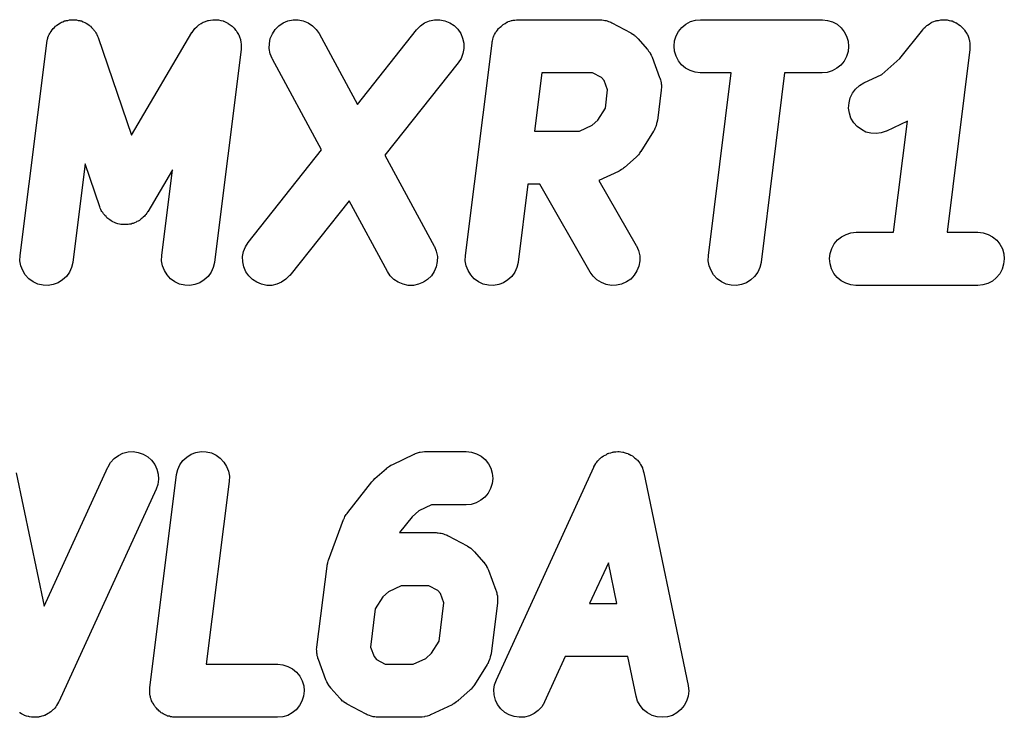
# Model space of a CAD drawing. Extents: x 3.09 to 8.99, y -6.18 to -2.41.
# Tile 102 of 119: x 8.2003 to 8.2459, y -3.2407 to -3.2084. Entities that reach past the tile are written whole.
import ezdxf

# ---------------------------------------------------------------- set-up
doc = ezdxf.new("R2010")
doc.units = 0
doc.header["$MEASUREMENT"] = 0
doc.layers.add('BLACK', color=7, linetype='CONTINUOUS')

msp = doc.modelspace()

# ---------------------------------------------------------------- linework, layer by layer
at = {"layer": 'BLACK', "linetype": 'CONTINUOUS'}
for p, q in [((8.202, -3.20863), (8.20207, -3.20859)), ((8.20207, -3.20859), (8.20214, -3.20854)), ((8.20214, -3.20854), (8.20217, -3.20853)), ((8.20217, -3.20853), (8.20221, -3.2085)), ((8.20221, -3.2085), (8.20228, -3.20848)), ((8.20228, -3.20848), (8.20236, -3.20844)), ((8.20236, -3.20844), (8.2024, -3.20843)), ((8.2024, -3.20843), (8.20243, -3.20842)), ((8.20243, -3.20842), (8.20251, -3.20841)), ((8.20251, -3.20841), (8.20259, -3.20839)), ((8.20259, -3.20839), (8.20263, -3.20839)), ((8.20263, -3.20839), (8.20267, -3.20838)), ((8.20267, -3.20838), (8.20275, -3.20838)), ((8.20275, -3.20838), (8.20283, -3.20838)), ((8.20283, -3.20838), (8.20287, -3.20839)), ((8.20287, -3.20839), (8.20291, -3.20839)), ((8.20291, -3.20839), (8.20299, -3.20841)), ((8.20299, -3.20841), (8.20307, -3.20842)), ((8.20307, -3.20842), (8.2031, -3.20844)), ((8.2031, -3.20844), (8.20314, -3.20844)), ((8.20314, -3.20844), (8.20322, -3.20848)), ((8.20322, -3.20848), (8.20329, -3.20851)), ((8.20329, -3.20851), (8.20333, -3.20853)), ((8.20333, -3.20853), (8.20336, -3.20854)), ((8.20336, -3.20854), (8.20343, -3.20859)), ((8.20343, -3.20859), (8.2035, -3.20863)), ((8.20856, -3.20863), (8.20857, -3.20862)), ((8.20857, -3.20862), (8.20858, -3.20862)), ((8.20858, -3.20862), (8.20868, -3.20856)), ((8.20868, -3.20856), (8.20877, -3.2085)), ((8.20877, -3.2085), (8.20878, -3.2085)), ((8.20878, -3.2085), (8.20879, -3.20849)), ((8.20879, -3.20849), (8.20889, -3.20846)), ((8.20889, -3.20846), (8.20899, -3.20842)), ((8.20899, -3.20842), (8.20901, -3.20842)), ((8.20901, -3.20842), (8.20902, -3.20842)), ((8.20902, -3.20842), (8.20912, -3.2084)), ((8.20912, -3.2084), (8.20923, -3.20838)), ((8.20923, -3.20838), (8.20924, -3.20838)), ((8.20924, -3.20838), (8.20925, -3.20838)), ((8.20925, -3.20838), (8.20936, -3.20839)), ((8.20936, -3.20839), (8.20947, -3.20839)), ((8.20947, -3.20839), (8.20948, -3.20839)), ((8.20948, -3.20839), (8.20949, -3.20839)), ((8.20949, -3.20839), (8.2096, -3.20842)), ((8.2096, -3.20842), (8.2097, -3.20844)), ((8.2097, -3.20844), (8.20972, -3.20845)), ((8.20972, -3.20845), (8.20973, -3.20845)), ((8.20973, -3.20845), (8.20982, -3.2085)), ((8.20982, -3.2085), (8.20992, -3.20854)), ((8.20992, -3.20854), (8.20993, -3.20855)), ((8.20993, -3.20855), (8.20994, -3.20856)), ((8.20994, -3.20856), (8.21003, -3.20862)), ((8.21003, -3.20862), (8.21012, -3.20868)), ((8.21228, -3.20866), (8.21248, -3.20852)), ((8.21248, -3.20852), (8.2127, -3.20843)), ((8.2127, -3.20843), (8.21294, -3.20839)), ((8.21294, -3.20839), (8.21318, -3.20839)), ((8.21318, -3.20839), (8.21341, -3.20843)), ((8.21341, -3.20843), (8.21364, -3.20852)), ((8.21364, -3.20852), (8.21384, -3.20866)), ((8.21884, -3.20866), (8.21903, -3.20853)), ((8.21903, -3.20853), (8.21926, -3.20843)), ((8.21926, -3.20843), (8.21949, -3.20839)), ((8.21949, -3.20839), (8.21973, -3.20838)), ((8.21973, -3.20838), (8.21997, -3.20843)), ((8.21997, -3.20843), (8.22019, -3.20852)), ((8.22019, -3.20852), (8.22039, -3.20865)), ((8.22263, -3.20863), (8.22266, -3.20861)), ((8.22266, -3.20861), (8.22269, -3.20859)), ((8.22269, -3.20859), (8.22276, -3.20855)), ((8.22276, -3.20855), (8.22283, -3.2085)), ((8.22283, -3.2085), (8.22287, -3.20849)), ((8.22287, -3.20849), (8.2229, -3.20847)), ((8.2229, -3.20847), (8.22298, -3.20845)), ((8.22298, -3.20845), (8.22305, -3.20842)), ((8.22305, -3.20842), (8.22309, -3.20841)), ((8.22309, -3.20841), (8.22313, -3.2084)), ((8.22313, -3.2084), (8.22321, -3.2084)), ((8.22321, -3.2084), (8.22329, -3.20838)), ((8.22329, -3.20838), (8.22333, -3.20838)), ((8.22333, -3.20838), (8.22337, -3.20838)), ((8.22337, -3.20838), (8.22712, -3.20838)), ((8.22712, -3.20838), (8.22714, -3.20838)), ((8.22714, -3.20838), (8.22719, -3.20839)), ((8.22719, -3.20839), (8.22724, -3.20839)), ((8.22724, -3.20839), (8.22731, -3.2084)), ((8.22731, -3.2084), (8.22738, -3.20841)), ((8.22738, -3.20841), (8.22743, -3.20842)), ((8.22743, -3.20842), (8.22748, -3.20843)), ((8.22748, -3.20843), (8.22754, -3.20846)), ((8.22754, -3.20846), (8.2276, -3.20848)), ((8.2276, -3.20848), (8.22765, -3.2085)), ((8.22765, -3.2085), (8.2277, -3.20852)), ((8.2277, -3.20852), (8.22858, -3.20899)), ((8.23094, -3.20874), (8.23113, -3.20859)), ((8.23113, -3.20859), (8.23134, -3.20847)), ((8.23134, -3.20847), (8.23157, -3.2084)), ((8.23157, -3.2084), (8.23181, -3.20838)), ((8.23181, -3.20838), (8.23743, -3.20838)), ((8.23743, -3.20838), (8.23745, -3.20838)), ((8.23745, -3.20838), (8.23769, -3.20841)), ((8.23769, -3.20841), (8.23792, -3.20848)), ((8.23792, -3.20848), (8.23813, -3.20859)), ((8.23813, -3.20859), (8.23831, -3.20875)), ((8.24231, -3.20863), (8.24239, -3.20858)), ((8.24239, -3.20858), (8.24247, -3.20853)), ((8.24247, -3.20853), (8.24249, -3.20852)), ((8.24249, -3.20852), (8.24251, -3.2085)), ((8.24251, -3.2085), (8.2426, -3.20847)), ((8.2426, -3.20847), (8.24269, -3.20843)), ((8.24269, -3.20843), (8.24272, -3.20843)), ((8.24272, -3.20843), (8.24274, -3.20842)), ((8.24274, -3.20842), (8.24283, -3.20841)), ((8.24283, -3.20841), (8.24293, -3.20839)), ((8.24293, -3.20839), (8.24295, -3.20839)), ((8.24295, -3.20839), (8.24298, -3.20838)), ((8.24298, -3.20838), (8.24307, -3.20839)), ((8.24307, -3.20839), (8.24317, -3.20838)), ((8.24317, -3.20838), (8.24319, -3.20839)), ((8.24319, -3.20839), (8.24322, -3.20839)), ((8.24322, -3.20839), (8.24331, -3.20841)), ((8.24331, -3.20841), (8.2434, -3.20843)), ((8.2434, -3.20843), (8.24343, -3.20844)), ((8.24343, -3.20844), (8.24345, -3.20844)), ((8.24345, -3.20844), (8.24354, -3.20848)), ((8.24354, -3.20848), (8.24362, -3.20852)), ((8.24362, -3.20852), (8.24365, -3.20853)), ((8.24365, -3.20853), (8.24367, -3.20854)), ((8.24367, -3.20854), (8.24375, -3.2086)), ((8.24375, -3.2086), (8.24383, -3.20865)), ((8.20162, -3.20913), (8.20165, -3.20906)), ((8.20165, -3.20906), (8.20167, -3.20902)), ((8.20167, -3.20902), (8.20169, -3.20899)), ((8.20169, -3.20899), (8.20173, -3.20892)), ((8.20173, -3.20892), (8.20178, -3.20885)), ((8.20178, -3.20885), (8.2018, -3.20883)), ((8.2018, -3.20883), (8.20183, -3.20879)), ((8.20183, -3.20879), (8.20189, -3.20874)), ((8.20189, -3.20874), (8.20194, -3.20868)), ((8.20194, -3.20868), (8.20197, -3.20866)), ((8.20197, -3.20866), (8.202, -3.20863)), ((8.2035, -3.20863), (8.20353, -3.20866)), ((8.20353, -3.20866), (8.20356, -3.20868)), ((8.20356, -3.20868), (8.20361, -3.20874)), ((8.20361, -3.20874), (8.20367, -3.2088)), ((8.20367, -3.2088), (8.20369, -3.20883)), ((8.20369, -3.20883), (8.20372, -3.20886)), ((8.20372, -3.20886), (8.20377, -3.20893)), ((8.20377, -3.20893), (8.20381, -3.20899)), ((8.20381, -3.20899), (8.20383, -3.20903)), ((8.20383, -3.20903), (8.20385, -3.20906)), ((8.20385, -3.20906), (8.20388, -3.20914)), ((8.20545, -3.21372), (8.20825, -3.20898)), ((8.20825, -3.20898), (8.20826, -3.20897)), ((8.20826, -3.20897), (8.20832, -3.20888)), ((8.20832, -3.20888), (8.20839, -3.20879)), ((8.20839, -3.20879), (8.2084, -3.20879)), ((8.2084, -3.20878), (8.20848, -3.20871)), ((8.2084, -3.20879), (8.2084, -3.20878)), ((8.20848, -3.20871), (8.20856, -3.20863)), ((8.21012, -3.20868), (8.21013, -3.20869)), ((8.21013, -3.20869), (8.21014, -3.2087)), ((8.21014, -3.2087), (8.21021, -3.20878)), ((8.21021, -3.20878), (8.21028, -3.20886)), ((8.21028, -3.20886), (8.21029, -3.20887)), ((8.21029, -3.20887), (8.2103, -3.20888)), ((8.2103, -3.20888), (8.21035, -3.20897)), ((8.21035, -3.20897), (8.21041, -3.20906)), ((8.21041, -3.20906), (8.21041, -3.20907)), ((8.21041, -3.20907), (8.21042, -3.20908)), ((8.21042, -3.20908), (8.21046, -3.20918)), ((8.21188, -3.20925), (8.21198, -3.20903)), ((8.21198, -3.20903), (8.21211, -3.20883)), ((8.21211, -3.20883), (8.21228, -3.20866)), ((8.21384, -3.20866), (8.21401, -3.20883)), ((8.21401, -3.20883), (8.21414, -3.20902)), ((8.21414, -3.20902), (8.21592, -3.2123)), ((8.21592, -3.2123), (8.21866, -3.20885)), ((8.21866, -3.20885), (8.21867, -3.20883)), ((8.21867, -3.20883), (8.21884, -3.20866)), ((8.22039, -3.20865), (8.22056, -3.20882)), ((8.22056, -3.20882), (8.2207, -3.20902)), ((8.2207, -3.20902), (8.22079, -3.20924)), ((8.22224, -3.20913), (8.22227, -3.20906)), ((8.22227, -3.20906), (8.22231, -3.20899)), ((8.22231, -3.20899), (8.22233, -3.20896)), ((8.22233, -3.20896), (8.22235, -3.20892)), ((8.22235, -3.20892), (8.2224, -3.20886)), ((8.2224, -3.20886), (8.22245, -3.20879)), ((8.22245, -3.20879), (8.22248, -3.20877)), ((8.22248, -3.20877), (8.2225, -3.20874)), ((8.2225, -3.20874), (8.22257, -3.20869)), ((8.22257, -3.20869), (8.22263, -3.20863)), ((8.22858, -3.20899), (8.22859, -3.209)), ((8.22859, -3.209), (8.22867, -3.20905)), ((8.22867, -3.20905), (8.22875, -3.2091)), ((8.23067, -3.20913), (8.23079, -3.20892)), ((8.23079, -3.20892), (8.23094, -3.20874)), ((8.23831, -3.20875), (8.23846, -3.20894)), ((8.23846, -3.20894), (8.23857, -3.20915)), ((8.24104, -3.21017), (8.24209, -3.20885)), ((8.24209, -3.20885), (8.2421, -3.20883)), ((8.2421, -3.20883), (8.24212, -3.20882)), ((8.24212, -3.20882), (8.24213, -3.20879)), ((8.24213, -3.20879), (8.2422, -3.20873)), ((8.2422, -3.20873), (8.24227, -3.20866)), ((8.24227, -3.20866), (8.24229, -3.20865)), ((8.24229, -3.20865), (8.24231, -3.20863)), ((8.24383, -3.20865), (8.24384, -3.20867)), ((8.24384, -3.20867), (8.24386, -3.20868)), ((8.24386, -3.20868), (8.24393, -3.20875)), ((8.24393, -3.20875), (8.244, -3.20882)), ((8.244, -3.20882), (8.24401, -3.20884)), ((8.24401, -3.20884), (8.24403, -3.20886)), ((8.24403, -3.20886), (8.24408, -3.20894)), ((8.24408, -3.20894), (8.24413, -3.20902)), ((8.24413, -3.20902), (8.24414, -3.20904)), ((8.24414, -3.20904), (8.24416, -3.20906)), ((8.24416, -3.20906), (8.24419, -3.20915)), ((8.2003, -3.2193), (8.20153, -3.20946)), ((8.20153, -3.20944), (8.20155, -3.20936)), ((8.20153, -3.20946), (8.20153, -3.20944)), ((8.20155, -3.20936), (8.20156, -3.20928)), ((8.20156, -3.20928), (8.20158, -3.20924)), ((8.20158, -3.20924), (8.20159, -3.20921)), ((8.20159, -3.20921), (8.20162, -3.20913)), ((8.20388, -3.20914), (8.20391, -3.20921)), ((8.20391, -3.20921), (8.20545, -3.21372)), ((8.21046, -3.20918), (8.2105, -3.20929)), ((8.2105, -3.20929), (8.2105, -3.2093)), ((8.2105, -3.2093), (8.2105, -3.20931)), ((8.2105, -3.20931), (8.21052, -3.20942)), ((8.21052, -3.20942), (8.21054, -3.20952)), ((8.21054, -3.20952), (8.21054, -3.20953)), ((8.21054, -3.20953), (8.21054, -3.20955)), ((8.21183, -3.20972), (8.21184, -3.20948)), ((8.21184, -3.20948), (8.21188, -3.20925)), ((8.22079, -3.20924), (8.22084, -3.20947)), ((8.22084, -3.20947), (8.22085, -3.20971)), ((8.22092, -3.2193), (8.22215, -3.20946)), ((8.22215, -3.20944), (8.22216, -3.2094)), ((8.22215, -3.20946), (8.22215, -3.20944)), ((8.22216, -3.2094), (8.22217, -3.20936)), ((8.22217, -3.20936), (8.22219, -3.20929)), ((8.22219, -3.20929), (8.22221, -3.20921)), ((8.22221, -3.20921), (8.22222, -3.20917)), ((8.22222, -3.20917), (8.22224, -3.20913)), ((8.22875, -3.2091), (8.22877, -3.20912)), ((8.22877, -3.20912), (8.22879, -3.20914)), ((8.22879, -3.20914), (8.22886, -3.2092)), ((8.22886, -3.2092), (8.22892, -3.20927)), ((8.22892, -3.20927), (8.22933, -3.20974)), ((8.23058, -3.2096), (8.2306, -3.20936)), ((8.2306, -3.20936), (8.23067, -3.20913)), ((8.23857, -3.20915), (8.23864, -3.20938)), ((8.23864, -3.20938), (8.23866, -3.20962)), ((8.24419, -3.20915), (8.24423, -3.20924)), ((8.24423, -3.20924), (8.24423, -3.20926)), ((8.24423, -3.20926), (8.24424, -3.20929)), ((8.24424, -3.20929), (8.24426, -3.20938)), ((8.24426, -3.20938), (8.24428, -3.20947)), ((8.24428, -3.20947), (8.24428, -3.2095)), ((8.24428, -3.2095), (8.24428, -3.20952)), ((8.24428, -3.20952), (8.24428, -3.20962)), ((8.21053, -3.20976), (8.2093, -3.21961)), ((8.21054, -3.20955), (8.21053, -3.20965)), ((8.21053, -3.20965), (8.21053, -3.20976)), ((8.21188, -3.20996), (8.21183, -3.20972)), ((8.21197, -3.21018), (8.21188, -3.20996)), ((8.2208, -3.20995), (8.22072, -3.21017)), ((8.22085, -3.20971), (8.2208, -3.20995)), ((8.22933, -3.20974), (8.22935, -3.20975)), ((8.22935, -3.20975), (8.2294, -3.20983)), ((8.2294, -3.20983), (8.22945, -3.2099)), ((8.22945, -3.2099), (8.22947, -3.20992)), ((8.22947, -3.20992), (8.22948, -3.20995)), ((8.22948, -3.20995), (8.22952, -3.21003)), ((8.2306, -3.20984), (8.23058, -3.2096)), ((8.23067, -3.21007), (8.2306, -3.20984)), ((8.23864, -3.20986), (8.23857, -3.21009)), ((8.23866, -3.20962), (8.23864, -3.20986)), ((8.24428, -3.20976), (8.24322, -3.21822)), ((8.24428, -3.20962), (8.24428, -3.20971)), ((8.24428, -3.20971), (8.24428, -3.20974)), ((8.24428, -3.20974), (8.24428, -3.20976)), ((8.21198, -3.2102), (8.21197, -3.21018)), ((8.21426, -3.2144), (8.21198, -3.2102)), ((8.22059, -3.21037), (8.21719, -3.21466)), ((8.22072, -3.21017), (8.22059, -3.21037)), ((8.22952, -3.21003), (8.22956, -3.21012)), ((8.22956, -3.21012), (8.22991, -3.21105)), ((8.23078, -3.21028), (8.23067, -3.21007)), ((8.23093, -3.21047), (8.23078, -3.21028)), ((8.23845, -3.2103), (8.2383, -3.21048)), ((8.23857, -3.21009), (8.23845, -3.2103)), ((8.2402, -3.21092), (8.24104, -3.21017)), ((8.22446, -3.21084), (8.22412, -3.21354)), ((8.22681, -3.21084), (8.22446, -3.21084)), ((8.22722, -3.21106), (8.22681, -3.21084)), ((8.23111, -3.21063), (8.23093, -3.21047)), ((8.23132, -3.21074), (8.23111, -3.21063)), ((8.23155, -3.21081), (8.23132, -3.21074)), ((8.23179, -3.21084), (8.23155, -3.21081)), ((8.23181, -3.21084), (8.23179, -3.21084)), ((8.23323, -3.21084), (8.23181, -3.21084)), ((8.23217, -3.2193), (8.23323, -3.21084)), ((8.2357, -3.21084), (8.23461, -3.21961)), ((8.23743, -3.21084), (8.2357, -3.21084)), ((8.23767, -3.21082), (8.23743, -3.21084)), ((8.2379, -3.21075), (8.23767, -3.21082)), ((8.23811, -3.21063), (8.2379, -3.21075)), ((8.2383, -3.21048), (8.23811, -3.21063)), ((8.22734, -3.21119), (8.22722, -3.21106)), ((8.2275, -3.21163), (8.22734, -3.21119)), ((8.22991, -3.21105), (8.22992, -3.21107)), ((8.22992, -3.21107), (8.22993, -3.21112)), ((8.22993, -3.21112), (8.22995, -3.21116)), ((8.22995, -3.21116), (8.22996, -3.21123)), ((8.22996, -3.21123), (8.22998, -3.2113)), ((8.22998, -3.2113), (8.22998, -3.21135)), ((8.22998, -3.21135), (8.22999, -3.2114)), ((8.23916, -3.21143), (8.23937, -3.21131)), ((8.23937, -3.21131), (8.2402, -3.21092)), ((8.2274, -3.21247), (8.2275, -3.21163)), ((8.22998, -3.21164), (8.22981, -3.21304)), ((8.22999, -3.21154), (8.22998, -3.21159)), ((8.22998, -3.21159), (8.22998, -3.21164)), ((8.22999, -3.2114), (8.22999, -3.21147)), ((8.22999, -3.21147), (8.22999, -3.21154)), ((8.23874, -3.212), (8.23884, -3.21178)), ((8.23884, -3.21178), (8.23898, -3.21159)), ((8.23898, -3.21159), (8.23916, -3.21143)), ((8.23866, -3.21247), (8.23868, -3.21223)), ((8.23868, -3.21223), (8.23874, -3.212)), ((8.22705, -3.21303), (8.2274, -3.21247)), ((8.2387, -3.21271), (8.23866, -3.21247)), ((8.23877, -3.21294), (8.2387, -3.21271)), ((8.22679, -3.21326), (8.22705, -3.21303)), ((8.2298, -3.2131), (8.22977, -3.21319)), ((8.22981, -3.21304), (8.2298, -3.21306)), ((8.2298, -3.21306), (8.2298, -3.21308)), ((8.2298, -3.21308), (8.2298, -3.2131)), ((8.2389, -3.21315), (8.23877, -3.21294)), ((8.23906, -3.21332), (8.2389, -3.21315)), ((8.24138, -3.21308), (8.24042, -3.21354)), ((8.24074, -3.21822), (8.24138, -3.21308)), ((8.22412, -3.21354), (8.2262, -3.21354)), ((8.2262, -3.21354), (8.22679, -3.21326)), ((8.22963, -3.21354), (8.22904, -3.21448)), ((8.22964, -3.21353), (8.22963, -3.21354)), ((8.22965, -3.21351), (8.22964, -3.21353)), ((8.22969, -3.21342), (8.22965, -3.21351)), ((8.22973, -3.21333), (8.22969, -3.21342)), ((8.22974, -3.21331), (8.22973, -3.21333)), ((8.22975, -3.21329), (8.22974, -3.21331)), ((8.22977, -3.21319), (8.22975, -3.21329)), ((8.23925, -3.21347), (8.23906, -3.21332)), ((8.23946, -3.21358), (8.23925, -3.21347)), ((8.23969, -3.21364), (8.23946, -3.21358)), ((8.24017, -3.21362), (8.23993, -3.21365)), ((8.2404, -3.21354), (8.24017, -3.21362)), ((8.24042, -3.21354), (8.2404, -3.21354)), ((8.23993, -3.21365), (8.23969, -3.21364)), ((8.21086, -3.21869), (8.21426, -3.2144)), ((8.229, -3.21453), (8.22898, -3.21457)), ((8.22903, -3.21449), (8.229, -3.21453)), ((8.22904, -3.21448), (8.22903, -3.21449)), ((8.21719, -3.21466), (8.21947, -3.21887)), ((8.22882, -3.21475), (8.22829, -3.21522)), ((8.22885, -3.21471), (8.22882, -3.21475)), ((8.22888, -3.21468), (8.22885, -3.21471)), ((8.22893, -3.21463), (8.22888, -3.21468)), ((8.22898, -3.21457), (8.22893, -3.21463)), ((8.20331, -3.21505), (8.20274, -3.21961)), ((8.20399, -3.21704), (8.20331, -3.21505)), ((8.20735, -3.21533), (8.20621, -3.21727)), ((8.20686, -3.2193), (8.20735, -3.21533)), ((8.228, -3.21541), (8.2271, -3.21583)), ((8.22804, -3.21539), (8.228, -3.21541)), ((8.22808, -3.21537), (8.22804, -3.21539)), ((8.22814, -3.21532), (8.22808, -3.21537)), ((8.2282, -3.21529), (8.22814, -3.21532)), ((8.22824, -3.21526), (8.2282, -3.21529)), ((8.22828, -3.21523), (8.22824, -3.21526)), ((8.22829, -3.21522), (8.22828, -3.21523)), ((8.2271, -3.21583), (8.22883, -3.21884)), ((8.22381, -3.216), (8.22336, -3.21961)), ((8.22436, -3.216), (8.22381, -3.216)), ((8.2267, -3.22007), (8.22436, -3.216)), ((8.21553, -3.21676), (8.21279, -3.22022)), ((8.21731, -3.22004), (8.21553, -3.21676)), ((8.20401, -3.2171), (8.20399, -3.21704)), ((8.20404, -3.21717), (8.20401, -3.2171)), ((8.20406, -3.21721), (8.20404, -3.21717)), ((8.20408, -3.21726), (8.20406, -3.21721)), ((8.20413, -3.21731), (8.20408, -3.21726)), ((8.2062, -3.21728), (8.20616, -3.21734)), ((8.20621, -3.21727), (8.2062, -3.21728)), ((8.20416, -3.21737), (8.20413, -3.21731)), ((8.2042, -3.21741), (8.20416, -3.21737)), ((8.20422, -3.21745), (8.2042, -3.21741)), ((8.20428, -3.2175), (8.20422, -3.21745)), ((8.20432, -3.21755), (8.20428, -3.2175)), ((8.20436, -3.21758), (8.20432, -3.21755)), ((8.2044, -3.21762), (8.20436, -3.21758)), ((8.20446, -3.21765), (8.2044, -3.21762)), ((8.20452, -3.21769), (8.20446, -3.21765)), ((8.20456, -3.21772), (8.20452, -3.21769)), ((8.2046, -3.21774), (8.20456, -3.21772)), ((8.20467, -3.21777), (8.2046, -3.21774)), ((8.20571, -3.21773), (8.20567, -3.21776)), ((8.20576, -3.21771), (8.20571, -3.21773)), ((8.20582, -3.21767), (8.20576, -3.21771)), ((8.20588, -3.21763), (8.20582, -3.21767)), ((8.20591, -3.2176), (8.20588, -3.21763)), ((8.20595, -3.21757), (8.20591, -3.2176)), ((8.206, -3.21752), (8.20595, -3.21757)), ((8.20606, -3.21747), (8.206, -3.21752)), ((8.20609, -3.21743), (8.20606, -3.21747)), ((8.20612, -3.2174), (8.20609, -3.21743)), ((8.20616, -3.21734), (8.20612, -3.2174)), ((8.20473, -3.2178), (8.20467, -3.21777)), ((8.20478, -3.21781), (8.20473, -3.2178)), ((8.20483, -3.21783), (8.20478, -3.21781)), ((8.2049, -3.21784), (8.20483, -3.21783)), ((8.20497, -3.21786), (8.2049, -3.21784)), ((8.20502, -3.21786), (8.20497, -3.21786)), ((8.20507, -3.21787), (8.20502, -3.21786)), ((8.20514, -3.21787), (8.20507, -3.21787)), ((8.20521, -3.21787), (8.20514, -3.21787)), ((8.20526, -3.21786), (8.20521, -3.21787)), ((8.20531, -3.21786), (8.20526, -3.21786)), ((8.20537, -3.21785), (8.20531, -3.21786)), ((8.20544, -3.21784), (8.20537, -3.21785)), ((8.20549, -3.21782), (8.20544, -3.21784)), ((8.20554, -3.21781), (8.20549, -3.21782)), ((8.2056, -3.21778), (8.20554, -3.21781)), ((8.20567, -3.21776), (8.2056, -3.21778)), ((8.23799, -3.21876), (8.23815, -3.21858)), ((8.23815, -3.21858), (8.23833, -3.21843)), ((8.23833, -3.21843), (8.23854, -3.21832)), ((8.23854, -3.21832), (8.23877, -3.21825)), ((8.23877, -3.21825), (8.23901, -3.21822)), ((8.23901, -3.21822), (8.24074, -3.21822)), ((8.24322, -3.21822), (8.24464, -3.21822)), ((8.24464, -3.21822), (8.24465, -3.21822)), ((8.24465, -3.21822), (8.24489, -3.21825)), ((8.24489, -3.21825), (8.24512, -3.21832)), ((8.24512, -3.21832), (8.24533, -3.21844)), ((8.24533, -3.21844), (8.24552, -3.21859)), ((8.24552, -3.21859), (8.24567, -3.21878)), ((8.21065, -3.21911), (8.21073, -3.21889)), ((8.21073, -3.21889), (8.21086, -3.21869)), ((8.21947, -3.21887), (8.21948, -3.21888)), ((8.21948, -3.21888), (8.21957, -3.2191)), ((8.21957, -3.2191), (8.21962, -3.21934)), ((8.22883, -3.21884), (8.22884, -3.21885)), ((8.22884, -3.21885), (8.22893, -3.21907)), ((8.22893, -3.21907), (8.22899, -3.21931)), ((8.23781, -3.21921), (8.23788, -3.21898)), ((8.23788, -3.21898), (8.23799, -3.21876)), ((8.24567, -3.21878), (8.24578, -3.21899)), ((8.24578, -3.21899), (8.24585, -3.21922)), ((8.20029, -3.21954), (8.2003, -3.2193)), ((8.20033, -3.21978), (8.20029, -3.21954)), ((8.20685, -3.21954), (8.20686, -3.2193)), ((8.20689, -3.21978), (8.20685, -3.21954)), ((8.2106, -3.21935), (8.21065, -3.21911)), ((8.21061, -3.21959), (8.2106, -3.21935)), ((8.21962, -3.21934), (8.21961, -3.21958)), ((8.22091, -3.21954), (8.22092, -3.2193)), ((8.22095, -3.21978), (8.22091, -3.21954)), ((8.22899, -3.21955), (8.22895, -3.21979)), ((8.22899, -3.21931), (8.22899, -3.21955)), ((8.23216, -3.21954), (8.23217, -3.2193)), ((8.2322, -3.21978), (8.23216, -3.21954)), ((8.23778, -3.21944), (8.23781, -3.21921)), ((8.2378, -3.21968), (8.23778, -3.21944)), ((8.24587, -3.21946), (8.24584, -3.2197)), ((8.24585, -3.21922), (8.24587, -3.21946)), ((8.20042, -3.22), (8.20033, -3.21978)), ((8.20054, -3.2202), (8.20042, -3.22)), ((8.20268, -3.21986), (8.20258, -3.22007)), ((8.20274, -3.21962), (8.20268, -3.21986)), ((8.20274, -3.21961), (8.20274, -3.21962)), ((8.20698, -3.22), (8.20689, -3.21978)), ((8.20711, -3.2202), (8.20698, -3.22)), ((8.20924, -3.21986), (8.20914, -3.22007)), ((8.2093, -3.21962), (8.20924, -3.21986)), ((8.2093, -3.21961), (8.2093, -3.21962)), ((8.21066, -3.21983), (8.21061, -3.21959)), ((8.21075, -3.22005), (8.21066, -3.21983)), ((8.21957, -3.21982), (8.21947, -3.22004)), ((8.21961, -3.21958), (8.21957, -3.21982)), ((8.22104, -3.22), (8.22095, -3.21978)), ((8.22117, -3.2202), (8.22104, -3.22)), ((8.2233, -3.21986), (8.2232, -3.22007)), ((8.22336, -3.21962), (8.2233, -3.21986)), ((8.22336, -3.21961), (8.22336, -3.21962)), ((8.22886, -3.22001), (8.22873, -3.22021)), ((8.22895, -3.21979), (8.22886, -3.22001)), ((8.23229, -3.22), (8.2322, -3.21978)), ((8.23241, -3.2202), (8.23229, -3.22)), ((8.23455, -3.21986), (8.23445, -3.22007)), ((8.23461, -3.21962), (8.23455, -3.21986)), ((8.23461, -3.21961), (8.23461, -3.21962)), ((8.23787, -3.21991), (8.2378, -3.21968)), ((8.23798, -3.22013), (8.23787, -3.21991)), ((8.24577, -3.21993), (8.24566, -3.22014)), ((8.24584, -3.2197), (8.24577, -3.21993)), ((8.20071, -3.22038), (8.20054, -3.2202)), ((8.2009, -3.22052), (8.20071, -3.22038)), ((8.20226, -3.22043), (8.20206, -3.22056)), ((8.20244, -3.22027), (8.20226, -3.22043)), ((8.20258, -3.22007), (8.20244, -3.22027)), ((8.20727, -3.22038), (8.20711, -3.2202)), ((8.20747, -3.22052), (8.20727, -3.22038)), ((8.20882, -3.22043), (8.20862, -3.22056)), ((8.209, -3.22027), (8.20882, -3.22043)), ((8.20914, -3.22007), (8.209, -3.22027)), ((8.21089, -3.22024), (8.21075, -3.22005)), ((8.21106, -3.22041), (8.21089, -3.22024)), ((8.21126, -3.22054), (8.21106, -3.22041)), ((8.21261, -3.2204), (8.21241, -3.22053)), ((8.21278, -3.22023), (8.21261, -3.2204)), ((8.21279, -3.22022), (8.21278, -3.22023)), ((8.21744, -3.22024), (8.21731, -3.22004)), ((8.21761, -3.22041), (8.21744, -3.22024)), ((8.21781, -3.22054), (8.21761, -3.22041)), ((8.21917, -3.22041), (8.21897, -3.22054)), ((8.21934, -3.22024), (8.21917, -3.22041)), ((8.21947, -3.22004), (8.21934, -3.22024)), ((8.22133, -3.22038), (8.22117, -3.2202)), ((8.22153, -3.22052), (8.22133, -3.22038)), ((8.22288, -3.22043), (8.22268, -3.22056)), ((8.22306, -3.22027), (8.22288, -3.22043)), ((8.2232, -3.22007), (8.22306, -3.22027)), ((8.22684, -3.22026), (8.2267, -3.22007)), ((8.22701, -3.22043), (8.22684, -3.22026)), ((8.22722, -3.22055), (8.22701, -3.22043)), ((8.22857, -3.22039), (8.22837, -3.22052)), ((8.22873, -3.22021), (8.22857, -3.22039)), ((8.23258, -3.22038), (8.23241, -3.2202)), ((8.23277, -3.22052), (8.23258, -3.22038)), ((8.23413, -3.22043), (8.23393, -3.22056)), ((8.23431, -3.22027), (8.23413, -3.22043)), ((8.23445, -3.22007), (8.23431, -3.22027)), ((8.23813, -3.22031), (8.23798, -3.22013)), ((8.23832, -3.22047), (8.23813, -3.22031)), ((8.23853, -3.22058), (8.23832, -3.22047)), ((8.2455, -3.22033), (8.24532, -3.22048)), ((8.24566, -3.22014), (8.2455, -3.22033)), ((8.20112, -3.22062), (8.2009, -3.22052)), ((8.20136, -3.22067), (8.20112, -3.22062)), ((8.2016, -3.22068), (8.20136, -3.22067)), ((8.20183, -3.22064), (8.2016, -3.22068)), ((8.20206, -3.22056), (8.20183, -3.22064)), ((8.20768, -3.22062), (8.20747, -3.22052)), ((8.20792, -3.22067), (8.20768, -3.22062)), ((8.20816, -3.22068), (8.20792, -3.22067)), ((8.20839, -3.22064), (8.20816, -3.22068)), ((8.20862, -3.22056), (8.20839, -3.22064)), ((8.21148, -3.22063), (8.21126, -3.22054)), ((8.21172, -3.22068), (8.21148, -3.22063)), ((8.21196, -3.22068), (8.21172, -3.22068)), ((8.21219, -3.22063), (8.21196, -3.22068)), ((8.21241, -3.22053), (8.21219, -3.22063)), ((8.21804, -3.22063), (8.21781, -3.22054)), ((8.21827, -3.22068), (8.21804, -3.22063)), ((8.21851, -3.22068), (8.21827, -3.22068)), ((8.21875, -3.22063), (8.21851, -3.22068)), ((8.21897, -3.22054), (8.21875, -3.22063)), ((8.22174, -3.22062), (8.22153, -3.22052)), ((8.22198, -3.22067), (8.22174, -3.22062)), ((8.22222, -3.22068), (8.22198, -3.22067)), ((8.22246, -3.22064), (8.22222, -3.22068)), ((8.22268, -3.22056), (8.22246, -3.22064)), ((8.22744, -3.22064), (8.22722, -3.22055)), ((8.22768, -3.22068), (8.22744, -3.22064)), ((8.22792, -3.22067), (8.22768, -3.22068)), ((8.22815, -3.22062), (8.22792, -3.22067)), ((8.22837, -3.22052), (8.22815, -3.22062)), ((8.23299, -3.22062), (8.23277, -3.22052)), ((8.23323, -3.22067), (8.23299, -3.22062)), ((8.23347, -3.22068), (8.23323, -3.22067)), ((8.2337, -3.22064), (8.23347, -3.22068)), ((8.23393, -3.22056), (8.2337, -3.22064)), ((8.23876, -3.22066), (8.23853, -3.22058)), ((8.239, -3.22068), (8.23876, -3.22066)), ((8.23901, -3.22068), (8.239, -3.22068)), ((8.24464, -3.22068), (8.23901, -3.22068)), ((8.24488, -3.22066), (8.24464, -3.22068)), ((8.24511, -3.22059), (8.24488, -3.22066)), ((8.24532, -3.22048), (8.24511, -3.22059)), ((8.20465, -3.2287), (8.20485, -3.22856)), ((8.20485, -3.22856), (8.20506, -3.22845)), ((8.20506, -3.22845), (8.2053, -3.22839)), ((8.2053, -3.22839), (8.20554, -3.22838)), ((8.20554, -3.22838), (8.20577, -3.22842)), ((8.20577, -3.22842), (8.206, -3.2285)), ((8.206, -3.2285), (8.20621, -3.22862)), ((8.20621, -3.22862), (8.20639, -3.22878)), ((8.20784, -3.22879), (8.20802, -3.22863)), ((8.20802, -3.22863), (8.20822, -3.2285)), ((8.20822, -3.2285), (8.20844, -3.22842)), ((8.20844, -3.22842), (8.20868, -3.22838)), ((8.20868, -3.22838), (8.20892, -3.22839)), ((8.20892, -3.22839), (8.20916, -3.22844)), ((8.20916, -3.22844), (8.20937, -3.22854)), ((8.20937, -3.22854), (8.20957, -3.22868)), ((8.20957, -3.22868), (8.20973, -3.22886)), ((8.21755, -3.22897), (8.21855, -3.2285)), ((8.21855, -3.2285), (8.21856, -3.22849)), ((8.21856, -3.22849), (8.21858, -3.22848)), ((8.21858, -3.22848), (8.2186, -3.22847)), ((8.2186, -3.22847), (8.2187, -3.22844)), ((8.2187, -3.22844), (8.21879, -3.22841)), ((8.21879, -3.22841), (8.21881, -3.22841)), ((8.21881, -3.22841), (8.21883, -3.2284)), ((8.21883, -3.2284), (8.21893, -3.22839)), ((8.21893, -3.22839), (8.21903, -3.22838)), ((8.21903, -3.22838), (8.21905, -3.22838)), ((8.21905, -3.22838), (8.21907, -3.22838)), ((8.21907, -3.22838), (8.22095, -3.22838)), ((8.22095, -3.22838), (8.22096, -3.22838)), ((8.22096, -3.22838), (8.2212, -3.22841)), ((8.2212, -3.22841), (8.22143, -3.22848)), ((8.22143, -3.22848), (8.22164, -3.22859)), ((8.22164, -3.22859), (8.22183, -3.22875)), ((8.22715, -3.2287), (8.22722, -3.22864)), ((8.22722, -3.22864), (8.22729, -3.22859)), ((8.22729, -3.22859), (8.22732, -3.22857)), ((8.22732, -3.22857), (8.22734, -3.22856)), ((8.22734, -3.22856), (8.22743, -3.22852)), ((8.22743, -3.22852), (8.2275, -3.22847)), ((8.2275, -3.22847), (8.22753, -3.22847)), ((8.22753, -3.22847), (8.22756, -3.22845)), ((8.22756, -3.22845), (8.22765, -3.22843)), ((8.22765, -3.22843), (8.22773, -3.2284)), ((8.22773, -3.2284), (8.22776, -3.2284)), ((8.22776, -3.2284), (8.22779, -3.22839)), ((8.22779, -3.22839), (8.22788, -3.22839)), ((8.22788, -3.22839), (8.22797, -3.22838)), ((8.22797, -3.22838), (8.228, -3.22838)), ((8.228, -3.22838), (8.22803, -3.22838)), ((8.22803, -3.22838), (8.22812, -3.22839)), ((8.22812, -3.22839), (8.22821, -3.2284)), ((8.22821, -3.2284), (8.22824, -3.22841)), ((8.22824, -3.22841), (8.22827, -3.22842)), ((8.22827, -3.22842), (8.22836, -3.22845)), ((8.22836, -3.22845), (8.22844, -3.22847)), ((8.22844, -3.22847), (8.22847, -3.22849)), ((8.22847, -3.22849), (8.2285, -3.2285)), ((8.2285, -3.2285), (8.22857, -3.22854)), ((8.22857, -3.22854), (8.22865, -3.22858)), ((8.22865, -3.22858), (8.22868, -3.2286)), ((8.22868, -3.2286), (8.2287, -3.22862)), ((8.2287, -3.22862), (8.22877, -3.22868)), ((8.22877, -3.22868), (8.22884, -3.22873)), ((8.20141, -3.23554), (8.20436, -3.2291)), ((8.20436, -3.2291), (8.20437, -3.22908)), ((8.20437, -3.22908), (8.20449, -3.22888)), ((8.20449, -3.22888), (8.20465, -3.2287)), ((8.20639, -3.22878), (8.20653, -3.22897)), ((8.20653, -3.22897), (8.20663, -3.22919)), ((8.2076, -3.22921), (8.2077, -3.22899)), ((8.2077, -3.22899), (8.20784, -3.22879)), ((8.20973, -3.22886), (8.20986, -3.22906)), ((8.20986, -3.22906), (8.20995, -3.22929)), ((8.21727, -3.22915), (8.21731, -3.22912)), ((8.21731, -3.22912), (8.21735, -3.22909)), ((8.21735, -3.22909), (8.21741, -3.22905)), ((8.21741, -3.22905), (8.21747, -3.22901)), ((8.21747, -3.22901), (8.21751, -3.22899)), ((8.21751, -3.22899), (8.21755, -3.22897)), ((8.22183, -3.22875), (8.22198, -3.22894)), ((8.22198, -3.22894), (8.22209, -3.22915)), ((8.22235, -3.23894), (8.22686, -3.2291)), ((8.22686, -3.2291), (8.22687, -3.22908)), ((8.22687, -3.22908), (8.22691, -3.229)), ((8.22691, -3.229), (8.22695, -3.22893)), ((8.22695, -3.22893), (8.22697, -3.2289)), ((8.22697, -3.2289), (8.22699, -3.22888)), ((8.22699, -3.22888), (8.22705, -3.22881)), ((8.22705, -3.22881), (8.22711, -3.22874)), ((8.22711, -3.22874), (8.22713, -3.22872)), ((8.22713, -3.22872), (8.22715, -3.2287)), ((8.22884, -3.22873), (8.22886, -3.22876)), ((8.22886, -3.22876), (8.22888, -3.22878)), ((8.22888, -3.22878), (8.22894, -3.22885)), ((8.22894, -3.22885), (8.22899, -3.22892)), ((8.22899, -3.22892), (8.22901, -3.22895)), ((8.22901, -3.22895), (8.22903, -3.22897)), ((8.22903, -3.22897), (8.22907, -3.22905)), ((8.22907, -3.22905), (8.22911, -3.22913)), ((8.22911, -3.22913), (8.22912, -3.22916)), ((8.20012, -3.22936), (8.20141, -3.23554)), ((8.20631, -3.2393), (8.20754, -3.22946)), ((8.20663, -3.22919), (8.20669, -3.22942)), ((8.20669, -3.22942), (8.20671, -3.22966)), ((8.20754, -3.22944), (8.2076, -3.22921)), ((8.20754, -3.22946), (8.20754, -3.22944)), ((8.20995, -3.22929), (8.20999, -3.22952)), ((8.20999, -3.22952), (8.20998, -3.22976)), ((8.21673, -3.22963), (8.21726, -3.22916)), ((8.21726, -3.22916), (8.21727, -3.22915)), ((8.22209, -3.22915), (8.22215, -3.22938)), ((8.22215, -3.22938), (8.22218, -3.22962)), ((8.22912, -3.22916), (8.22913, -3.22919)), ((8.22913, -3.22919), (8.22915, -3.22927)), ((8.22915, -3.22927), (8.22918, -3.22936)), ((8.22918, -3.22936), (8.23123, -3.2392)), ((8.20668, -3.2299), (8.2066, -3.23012)), ((8.20671, -3.22966), (8.20668, -3.2299)), ((8.20998, -3.22976), (8.20892, -3.23822)), ((8.21547, -3.23119), (8.21658, -3.22978)), ((8.21658, -3.22978), (8.21659, -3.22977)), ((8.21659, -3.22977), (8.21666, -3.2297)), ((8.21666, -3.2297), (8.21673, -3.22963)), ((8.22215, -3.22986), (8.22208, -3.23009)), ((8.22218, -3.22962), (8.22215, -3.22986)), ((8.2066, -3.23012), (8.20209, -3.23997)), ((8.22181, -3.23048), (8.22163, -3.23063)), ((8.22197, -3.2303), (8.22181, -3.23048)), ((8.22208, -3.23009), (8.22197, -3.2303)), ((8.21935, -3.23084), (8.21876, -3.23112)), ((8.22095, -3.23084), (8.21935, -3.23084)), ((8.22119, -3.23082), (8.22095, -3.23084)), ((8.22141, -3.23075), (8.22119, -3.23082)), ((8.22163, -3.23063), (8.22141, -3.23075)), ((8.21532, -3.23145), (8.21534, -3.23139)), ((8.21534, -3.23139), (8.21537, -3.23134)), ((8.21537, -3.23134), (8.2154, -3.23129)), ((8.2154, -3.23129), (8.21544, -3.23124)), ((8.21544, -3.23124), (8.21547, -3.23119)), ((8.21845, -3.2314), (8.21787, -3.23213)), ((8.21876, -3.23112), (8.21845, -3.2314)), ((8.21458, -3.2334), (8.21528, -3.23152)), ((8.21528, -3.23152), (8.21529, -3.23151)), ((8.21529, -3.23151), (8.21532, -3.23145)), ((8.21787, -3.23213), (8.21954, -3.23213)), ((8.21954, -3.23213), (8.21956, -3.23213)), ((8.21956, -3.23213), (8.21961, -3.23214)), ((8.21961, -3.23214), (8.21966, -3.23214)), ((8.21966, -3.23214), (8.21973, -3.23215)), ((8.21973, -3.23215), (8.2198, -3.23216)), ((8.2198, -3.23216), (8.21985, -3.23217)), ((8.21985, -3.23217), (8.2199, -3.23218)), ((8.2199, -3.23218), (8.21996, -3.23221)), ((8.21996, -3.23221), (8.22002, -3.23223)), ((8.22002, -3.23223), (8.22007, -3.23225)), ((8.22007, -3.23225), (8.22012, -3.23227)), ((8.22012, -3.23227), (8.221, -3.23274)), ((8.221, -3.23274), (8.22101, -3.23275)), ((8.22101, -3.23275), (8.22109, -3.2328)), ((8.22109, -3.2328), (8.22117, -3.23285)), ((8.22117, -3.23285), (8.22119, -3.23287)), ((8.22119, -3.23287), (8.22121, -3.23289)), ((8.22121, -3.23289), (8.22128, -3.23295)), ((8.22128, -3.23295), (8.22134, -3.23302)), ((8.22134, -3.23302), (8.22175, -3.23349)), ((8.21404, -3.23743), (8.21451, -3.23368)), ((8.21451, -3.23366), (8.21452, -3.23364)), ((8.21451, -3.23368), (8.21451, -3.23366)), ((8.21452, -3.23363), (8.21455, -3.23353)), ((8.21452, -3.23364), (8.21452, -3.23363)), ((8.21455, -3.23353), (8.21457, -3.23343)), ((8.21457, -3.23343), (8.21458, -3.23341)), ((8.21458, -3.23341), (8.21458, -3.2334)), ((8.22175, -3.23349), (8.22177, -3.2335)), ((8.22177, -3.2335), (8.22182, -3.23358)), ((8.22182, -3.23358), (8.22188, -3.23365)), ((8.22188, -3.23365), (8.22189, -3.23367)), ((8.22189, -3.23367), (8.2219, -3.2337)), ((8.22754, -3.23353), (8.22667, -3.23541)), ((8.22793, -3.23541), (8.22754, -3.23353)), ((8.2219, -3.2337), (8.22194, -3.23378)), ((8.22194, -3.23378), (8.22198, -3.23386)), ((8.22198, -3.23386), (8.22233, -3.2348)), ((8.21794, -3.23459), (8.21735, -3.23487)), ((8.21923, -3.23459), (8.21794, -3.23459)), ((8.21964, -3.23481), (8.21923, -3.23459)), ((8.21735, -3.23487), (8.21709, -3.2351)), ((8.21976, -3.23494), (8.21964, -3.23481)), ((8.21992, -3.23538), (8.21976, -3.23494)), ((8.22233, -3.2348), (8.22234, -3.23482)), ((8.22234, -3.23482), (8.22235, -3.23487)), ((8.22235, -3.23487), (8.22237, -3.23491)), ((8.22237, -3.23491), (8.22238, -3.23498)), ((8.22238, -3.23498), (8.2224, -3.23505)), ((8.2224, -3.23505), (8.2224, -3.2351)), ((8.21709, -3.2351), (8.21674, -3.23566)), ((8.2197, -3.23716), (8.21992, -3.23538)), ((8.2224, -3.23539), (8.22211, -3.23773)), ((8.2224, -3.2351), (8.22241, -3.23515)), ((8.22241, -3.23529), (8.2224, -3.23534)), ((8.2224, -3.23534), (8.2224, -3.23539)), ((8.22241, -3.23515), (8.22241, -3.23522)), ((8.22241, -3.23522), (8.22241, -3.23529)), ((8.22667, -3.23541), (8.22793, -3.23541)), ((8.21674, -3.23566), (8.21652, -3.23743)), ((8.21935, -3.23771), (8.2197, -3.23716)), ((8.21403, -3.23752), (8.21404, -3.23747)), ((8.21404, -3.23759), (8.21403, -3.23752)), ((8.21404, -3.23747), (8.21404, -3.23743)), ((8.21404, -3.23767), (8.21404, -3.23759)), ((8.21404, -3.23771), (8.21404, -3.23767)), ((8.21405, -3.23776), (8.21404, -3.23771)), ((8.21406, -3.23783), (8.21405, -3.23776)), ((8.21652, -3.23743), (8.21669, -3.23787)), ((8.21909, -3.23795), (8.21935, -3.23771)), ((8.2221, -3.23778), (8.22207, -3.23788)), ((8.22211, -3.23775), (8.2221, -3.23777)), ((8.2221, -3.23777), (8.2221, -3.23778)), ((8.22211, -3.23773), (8.22211, -3.23775)), ((8.20892, -3.23822), (8.21222, -3.23822)), ((8.21222, -3.23822), (8.21223, -3.23822)), ((8.21223, -3.23822), (8.21247, -3.23825)), ((8.21247, -3.23825), (8.2127, -3.23832)), ((8.21408, -3.2379), (8.21406, -3.23783)), ((8.21409, -3.23795), (8.21408, -3.2379)), ((8.21411, -3.23799), (8.21409, -3.23795)), ((8.21411, -3.23801), (8.21411, -3.23799)), ((8.21446, -3.23895), (8.21411, -3.23801)), ((8.21669, -3.23787), (8.2168, -3.238)), ((8.2168, -3.238), (8.21721, -3.23822)), ((8.21721, -3.23822), (8.2185, -3.23822)), ((8.2185, -3.23822), (8.21909, -3.23795)), ((8.22193, -3.23823), (8.22134, -3.23917)), ((8.22194, -3.23821), (8.22193, -3.23823)), ((8.22195, -3.2382), (8.22194, -3.23821)), ((8.22199, -3.23811), (8.22195, -3.2382)), ((8.22204, -3.23801), (8.22199, -3.23811)), ((8.22205, -3.23798), (8.22204, -3.238)), ((8.22204, -3.238), (8.22204, -3.23801)), ((8.22207, -3.23788), (8.22205, -3.23798)), ((8.22554, -3.23787), (8.22458, -3.23997)), ((8.22844, -3.23787), (8.22554, -3.23787)), ((8.22882, -3.2397), (8.22844, -3.23787)), ((8.2127, -3.23832), (8.21291, -3.23844)), ((8.21291, -3.23844), (8.2131, -3.23859)), ((8.2131, -3.23859), (8.21325, -3.23878)), ((8.21325, -3.23878), (8.21336, -3.23899)), ((8.21336, -3.23899), (8.21343, -3.23922)), ((8.2145, -3.23903), (8.21446, -3.23895)), ((8.21454, -3.23912), (8.2145, -3.23903)), ((8.21456, -3.23914), (8.21454, -3.23912)), ((8.21457, -3.23916), (8.21456, -3.23914)), ((8.21462, -3.23924), (8.21457, -3.23916)), ((8.22227, -3.23917), (8.22235, -3.23894)), ((8.2063, -3.23944), (8.20631, -3.23937)), ((8.2063, -3.23949), (8.2063, -3.23944)), ((8.2063, -3.23954), (8.2063, -3.23949)), ((8.20631, -3.23961), (8.2063, -3.23954)), ((8.20631, -3.23937), (8.20631, -3.2393)), ((8.20632, -3.23968), (8.20631, -3.23961)), ((8.21345, -3.23946), (8.21342, -3.2397)), ((8.21343, -3.23922), (8.21345, -3.23946)), ((8.21468, -3.23931), (8.21462, -3.23924)), ((8.21469, -3.23933), (8.21468, -3.23931)), ((8.2151, -3.23979), (8.21469, -3.23933)), ((8.22112, -3.23943), (8.22059, -3.2399)), ((8.22115, -3.2394), (8.22112, -3.23943)), ((8.22119, -3.23937), (8.22115, -3.2394)), ((8.22123, -3.23931), (8.22119, -3.23937)), ((8.22128, -3.23926), (8.22123, -3.23931)), ((8.22131, -3.23922), (8.22128, -3.23926)), ((8.22134, -3.23918), (8.22131, -3.23922)), ((8.22134, -3.23917), (8.22134, -3.23918)), ((8.22224, -3.2394), (8.22227, -3.23917)), ((8.22225, -3.23964), (8.22224, -3.2394)), ((8.23123, -3.2392), (8.23123, -3.23922)), ((8.23123, -3.23922), (8.23126, -3.23946)), ((8.23126, -3.23946), (8.23123, -3.2397)), ((8.20203, -3.24006), (8.20199, -3.24014)), ((8.20208, -3.23998), (8.20203, -3.24006)), ((8.20209, -3.23997), (8.20208, -3.23998)), ((8.20633, -3.23973), (8.20632, -3.23968)), ((8.20634, -3.23978), (8.20633, -3.23973)), ((8.20637, -3.23984), (8.20634, -3.23978)), ((8.20639, -3.23991), (8.20637, -3.23984)), ((8.20641, -3.23996), (8.20639, -3.23991)), ((8.20643, -3.24), (8.20641, -3.23996)), ((8.20647, -3.24006), (8.20643, -3.24)), ((8.2065, -3.24013), (8.20647, -3.24006)), ((8.21335, -3.23993), (8.21324, -3.24014)), ((8.21342, -3.2397), (8.21335, -3.23993)), ((8.21517, -3.23986), (8.2151, -3.23979)), ((8.21523, -3.23993), (8.21517, -3.23986)), ((8.21525, -3.23994), (8.21523, -3.23993)), ((8.21527, -3.23996), (8.21525, -3.23994)), ((8.21535, -3.24001), (8.21527, -3.23996)), ((8.21543, -3.24006), (8.21535, -3.24001)), ((8.21545, -3.24007), (8.21543, -3.24006)), ((8.21632, -3.24054), (8.21545, -3.24007)), ((8.22034, -3.24007), (8.2203, -3.2401)), ((8.22038, -3.24005), (8.22034, -3.24007)), ((8.22044, -3.24001), (8.22038, -3.24005)), ((8.2205, -3.23997), (8.22044, -3.24001)), ((8.22054, -3.23994), (8.2205, -3.23997)), ((8.22058, -3.23991), (8.22054, -3.23994)), ((8.22059, -3.2399), (8.22058, -3.23991)), ((8.22231, -3.23988), (8.22225, -3.23964)), ((8.22241, -3.24009), (8.22231, -3.23988)), ((8.22458, -3.23998), (8.22445, -3.24019)), ((8.22458, -3.23997), (8.22458, -3.23998)), ((8.22889, -3.23993), (8.22882, -3.2397)), ((8.22901, -3.24014), (8.22889, -3.23993)), ((8.23116, -3.23993), (8.23105, -3.24014)), ((8.23123, -3.2397), (8.23116, -3.23993)), ((8.20029, -3.24048), (8.20027, -3.24046)), ((8.20037, -3.24052), (8.20029, -3.24048)), ((8.20045, -3.24057), (8.20037, -3.24052)), ((8.2016, -3.24051), (8.20152, -3.24055)), ((8.20163, -3.24049), (8.2016, -3.24051)), ((8.20165, -3.24048), (8.20163, -3.24049)), ((8.20172, -3.24042), (8.20165, -3.24048)), ((8.20179, -3.24036), (8.20172, -3.24042)), ((8.20181, -3.24034), (8.20179, -3.24036)), ((8.20184, -3.24032), (8.20181, -3.24034)), ((8.2019, -3.24025), (8.20184, -3.24032)), ((8.20196, -3.24019), (8.2019, -3.24025)), ((8.20197, -3.24016), (8.20196, -3.24019)), ((8.20199, -3.24014), (8.20197, -3.24016)), ((8.20653, -3.24016), (8.2065, -3.24013)), ((8.20656, -3.2402), (8.20653, -3.24016)), ((8.20661, -3.24026), (8.20656, -3.2402)), ((8.20665, -3.24031), (8.20661, -3.24026)), ((8.20669, -3.24034), (8.20665, -3.24031)), ((8.20672, -3.24038), (8.20669, -3.24034)), ((8.20678, -3.24042), (8.20672, -3.24038)), ((8.20683, -3.24047), (8.20678, -3.24042)), ((8.20688, -3.24049), (8.20683, -3.24047)), ((8.20692, -3.24052), (8.20688, -3.24049)), ((8.20698, -3.24055), (8.20692, -3.24052)), ((8.2129, -3.24048), (8.21269, -3.24059)), ((8.21308, -3.24033), (8.2129, -3.24048)), ((8.21324, -3.24014), (8.21308, -3.24033)), ((8.2203, -3.2401), (8.2193, -3.24057)), ((8.22256, -3.24028), (8.22241, -3.24009)), ((8.22274, -3.24045), (8.22256, -3.24028)), ((8.22294, -3.24057), (8.22274, -3.24045)), ((8.2241, -3.24051), (8.22388, -3.24061)), ((8.22429, -3.24036), (8.2241, -3.24051)), ((8.22445, -3.24019), (8.22429, -3.24036)), ((8.22916, -3.24033), (8.22901, -3.24014)), ((8.22935, -3.24048), (8.22916, -3.24033)), ((8.22956, -3.24059), (8.22935, -3.24048)), ((8.23071, -3.24048), (8.2305, -3.24059)), ((8.2309, -3.24032), (8.23071, -3.24048)), ((8.23105, -3.24014), (8.2309, -3.24032)), ((8.20048, -3.24058), (8.20045, -3.24057)), ((8.2005, -3.24059), (8.20048, -3.24058)), ((8.20059, -3.24062), (8.2005, -3.24059)), ((8.20067, -3.24065), (8.20059, -3.24062)), ((8.2007, -3.24065), (8.20067, -3.24065)), ((8.20073, -3.24066), (8.2007, -3.24065)), ((8.20082, -3.24067), (8.20073, -3.24066)), ((8.20091, -3.24068), (8.20082, -3.24067)), ((8.20094, -3.24068), (8.20091, -3.24068)), ((8.20097, -3.24068), (8.20094, -3.24068)), ((8.20106, -3.24067), (8.20097, -3.24068)), ((8.20115, -3.24067), (8.20106, -3.24067)), ((8.20118, -3.24066), (8.20115, -3.24067)), ((8.20121, -3.24066), (8.20118, -3.24066)), ((8.2013, -3.24063), (8.20121, -3.24066)), ((8.20138, -3.24061), (8.2013, -3.24063)), ((8.20141, -3.2406), (8.20138, -3.24061)), ((8.20144, -3.24059), (8.20141, -3.2406)), ((8.20152, -3.24055), (8.20144, -3.24059)), ((8.20705, -3.24058), (8.20698, -3.24055)), ((8.20709, -3.2406), (8.20705, -3.24058)), ((8.20713, -3.24062), (8.20709, -3.2406)), ((8.20721, -3.24063), (8.20713, -3.24062)), ((8.20727, -3.24066), (8.20721, -3.24063)), ((8.20732, -3.24066), (8.20727, -3.24066)), ((8.20737, -3.24067), (8.20732, -3.24066)), ((8.20744, -3.24067), (8.20737, -3.24067)), ((8.20751, -3.24068), (8.20744, -3.24067)), ((8.20753, -3.24068), (8.20751, -3.24068)), ((8.21222, -3.24068), (8.20753, -3.24068)), ((8.21246, -3.24066), (8.21222, -3.24068)), ((8.21269, -3.24059), (8.21246, -3.24066)), ((8.21637, -3.24056), (8.21632, -3.24054)), ((8.21642, -3.24058), (8.21637, -3.24056)), ((8.21648, -3.2406), (8.21642, -3.24058)), ((8.21655, -3.24063), (8.21648, -3.2406)), ((8.2166, -3.24064), (8.21655, -3.24063)), ((8.21665, -3.24066), (8.2166, -3.24064)), ((8.21672, -3.24066), (8.21665, -3.24066)), ((8.21678, -3.24068), (8.21672, -3.24066)), ((8.21683, -3.24068), (8.21678, -3.24068)), ((8.21689, -3.24068), (8.21683, -3.24068)), ((8.2169, -3.24068), (8.21689, -3.24068)), ((8.21878, -3.24068), (8.2169, -3.24068)), ((8.2188, -3.24068), (8.21878, -3.24068)), ((8.21882, -3.24068), (8.2188, -3.24068)), ((8.21892, -3.24067), (8.21882, -3.24068)), ((8.21902, -3.24066), (8.21892, -3.24067)), ((8.21904, -3.24065), (8.21902, -3.24066)), ((8.21906, -3.24065), (8.21904, -3.24065)), ((8.21915, -3.24062), (8.21906, -3.24065)), ((8.21925, -3.24059), (8.21915, -3.24062)), ((8.21927, -3.24058), (8.21925, -3.24059)), ((8.21929, -3.24057), (8.21927, -3.24058)), ((8.2193, -3.24057), (8.21929, -3.24057)), ((8.22317, -3.24065), (8.22294, -3.24057)), ((8.22341, -3.24068), (8.22317, -3.24065)), ((8.22365, -3.24067), (8.22341, -3.24068)), ((8.22388, -3.24061), (8.22365, -3.24067)), ((8.22979, -3.24066), (8.22956, -3.24059)), ((8.23003, -3.24068), (8.22979, -3.24066)), ((8.23027, -3.24066), (8.23003, -3.24068)), ((8.2305, -3.24059), (8.23027, -3.24066))]:
    msp.add_line(p, q, dxfattribs=at)

doc.saveas('drawing.dxf')
